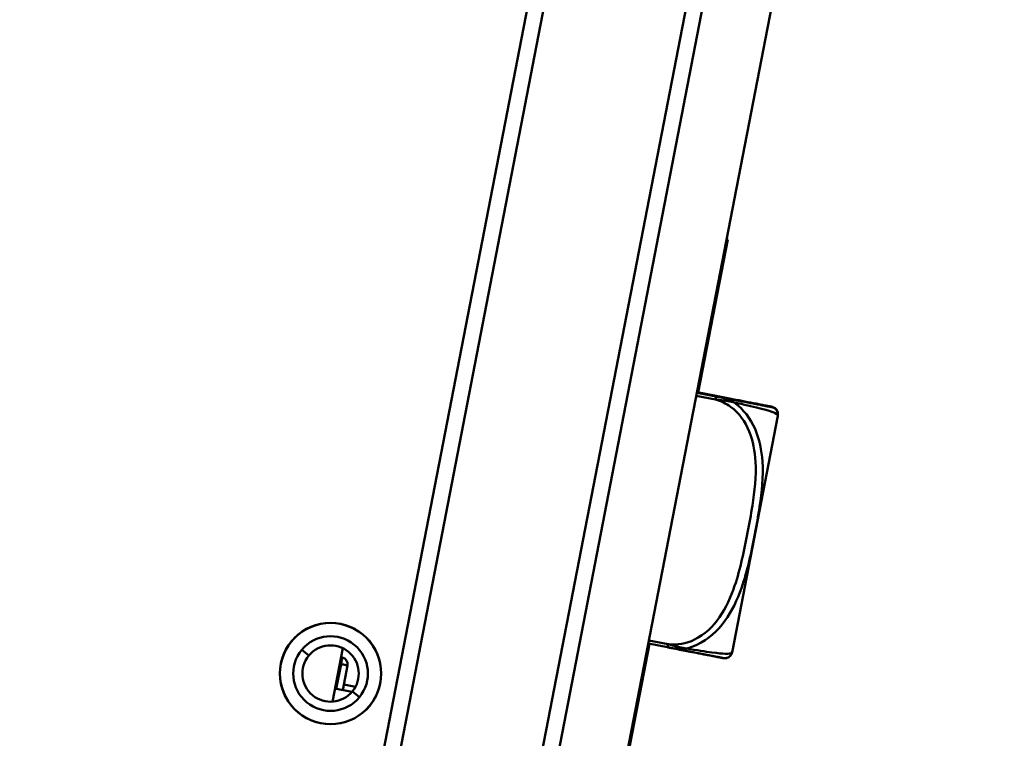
# Model space of a CAD drawing. Header units: inches. Extents: x 0.8 to 72.9, y -7.8 to 49.3.
# Tile 9 of 256: x 16.1 to 17.9, y 9.5 to 10.9. Entities that reach past the tile are written whole.
import ezdxf

# ---------------------------------------------------------------- set-up
doc = ezdxf.new("R2010")
doc.units = ezdxf.units.IN
doc.header["$MEASUREMENT"] = 0
for name, color, linetype, lineweight in [('Dimensions(ROSSANSI)', 7, 'Continuous', 25), ('Visible Edges(ROSSANSI)', 7, 'Continuous', 50), ('Visible Tangent Edges(ROSSANSI)', 7, 'Continuous', 50)]:
    doc.layers.add(name, color=color, linetype=linetype, lineweight=lineweight)
doc.styles.add('DEFAULT-ROSSANSI', font='arial.ttf')
doc.dimstyles.new('DEFAULT-ROSSANSI', dxfattribs={"dimtxt": 1, "dimasz": 0.098425, "dimexe": 0.125, "dimexo": 0.0625, "dimgap": 0.031496, "dimtad": 0, "dimtih": 1, "dimtoh": 1, "dimrnd": 1e-08, "dimzin": 0, "dimdsep": 46, "dimtxsty": 'DEFAULT-ROSSANSI', "dimcen": 0.09, "dimdle": 0.393701, "dimclrd": 7, "dimclre": 7, "dimclrt": 179, "dimadec": 0, "dimazin": 0, "dimtfac": 1, "dimtofl": 0, "dimtmove": 0, "dimatfit": 3, "dimfxl": 1, "dimtolj": 1, "dimtzin": 0, "dimlwd": 25, "dimlwe": 25, "dimarcsym": 0})

# ---------------------------------------------------------------- blocks, each defined once
blk = doc.blocks.new('*D7')
at = {"layer": 'Defpoints', "color": 0}
for p in [(17.4823, 26.6503), (2.7537, 7.6047), (15.8961, 5.0619)]:
    blk.add_point(p, dxfattribs=at)
at = {"layer": 'Dimensions(ROSSANSI)', "color": 7, "lineweight": 25}
for p, q in [((17.4209, 26.6622), (6.7143, 28.7337)), ((6.8183, 28.6133), (4.9255, 18.8296)), ((2.7724, 7.7013), (4.6653, 17.4849)), ((15.8347, 5.0738), (2.631, 7.6284))]:
    blk.add_line(p, q, dxfattribs=at)
at = {"layer": 'Dimensions(ROSSANSI)', "color": 7}
for points in [[(6.8022, 28.6164), (6.8345, 28.6102), (6.837, 28.7099)], [(2.7563, 7.7044), (2.7885, 7.6982), (2.7537, 7.6047)]]:
    blk.add_solid(points, dxfattribs=at)
at = {"layer": 'Dimensions(ROSSANSI)', "color": 179, "lineweight": 25, "insert": (0.7831, 18.7981), "char_height": 1, "attachment_point": 1, "style": 'DEFAULT-ROSSANSI'}
blk.add_mtext('\\A1;21.50 [546.0]', dxfattribs=at)
blk = doc.blocks.new('*D9')
at = {"layer": 'Defpoints', "color": 0}
for p in [(21.4897, 26.325), (16.1891, 4.5732), (19.9792, 2.9683)]:
    blk.add_point(p, dxfattribs=at)
at = {"layer": 'Dimensions(ROSSANSI)', "color": 7, "lineweight": 25}
for p, q in [((21.5472, 26.3006), (28.7105, 23.2674)), ((28.557, 23.2255), (24.572, 13.8146)), ((20.0176, 3.0589), (24.0026, 12.4698)), ((16.2466, 4.5489), (20.0943, 2.9196))]:
    blk.add_line(p, q, dxfattribs=at)
at = {"layer": 'Dimensions(ROSSANSI)', "color": 7}
for points in [[(28.5419, 23.2319), (28.5721, 23.2191), (28.5954, 23.3161)], [(20.0025, 3.0653), (20.0327, 3.0525), (19.9792, 2.9683)]]:
    blk.add_solid(points, dxfattribs=at)
at = {"layer": 'Dimensions(ROSSANSI)', "color": 179, "lineweight": 25, "insert": (20.275, 13.7831), "char_height": 1, "attachment_point": 1, "style": 'DEFAULT-ROSSANSI'}
blk.add_mtext('\\A1;22.10 [561.3]', dxfattribs=at)
blk = doc.blocks.new('*D12')
at = {"layer": 'Defpoints', "color": 0}
for p in [(19.7897, 29.9935), (13.8514, 26.4502), (21.411, 26.1392), (13.8514, 8.2867)]:
    blk.add_point(p, dxfattribs=at)
at = {"layer": 'Dimensions(ROSSANSI)', "color": 7, "lineweight": 25}
for p, q in [((13.8514, 26.5127), (13.8514, 30.9161)), ((21.4354, 26.1967), (22.6753, 29.1249))]:
    blk.add_line(p, q, dxfattribs=at)
for start, end in [(81.16585, 89.74941), (67.30059, 75.85919)]:
    blk.add_arc((13.8514, 8.2867), 22.5044, start, end, dxfattribs=at)
at = {"layer": 'Dimensions(ROSSANSI)', "color": 7}
for points in [[(13.9498, 30.7745), (13.9499, 30.8073), (13.8514, 30.7911)], [(22.5422, 29.0631), (22.5294, 29.0328), (22.6265, 29.0098)]]:
    blk.add_solid(points, dxfattribs=at)
at = {"layer": 'Dimensions(ROSSANSI)', "color": 179, "lineweight": 25, "insert": (17.339, 30.8522), "char_height": 1, "attachment_point": 1, "style": 'DEFAULT-ROSSANSI'}
blk.add_mtext('\\A1;23°', dxfattribs=at)
blk = doc.blocks.new('*D13')
at = {"layer": 'Defpoints', "color": 0}
for p in [(13.8514, 26.4502), (16.2887, 4.7595), (15.014, 1.2369), (13.8514, -7.8382)]:
    blk.add_point(p, dxfattribs=at)
at = {"layer": 'Dimensions(ROSSANSI)', "color": 7, "lineweight": 25}
for p, q in [((13.8514, 26.3877), (13.8514, 1.1861)), ((16.2769, 4.6981), (15.5656, 1.0218))]:
    blk.add_line(p, q, dxfattribs=at)
for start, end in [(90, 91.37691), (79.66637, 89.38363)]:
    blk.add_arc((13.8514, -7.8382), 9.1493, start, end, dxfattribs=at)
at = {"layer": 'Dimensions(ROSSANSI)', "color": 7}
for points in [[(13.9498, 1.2941), (13.9499, 1.327), (13.8514, 1.3111)], [(15.4956, 1.1788), (15.4896, 1.1466), (15.5893, 1.1445)]]:
    blk.add_solid(points, dxfattribs=at)
at = {"layer": 'Dimensions(ROSSANSI)', "color": 179, "lineweight": 25, "insert": (11.7324, 1.736), "char_height": 1, "attachment_point": 1, "style": 'DEFAULT-ROSSANSI'}
blk.add_mtext('\\A1;11°', dxfattribs=at)

msp = doc.modelspace()

# ---------------------------------------------------------------- linework, layer by layer
at = {"layer": 'Visible Edges(ROSSANSI)'}
for p, q in [((16.166, 4.7832), (19.4611, 21.8144)), ((16.2887, 4.7595), (19.5839, 21.7907)), ((19.1273, 21.7631), (16.2239, 6.7564)), ((16.259, 6.7801), (19.1511, 21.7279)), ((19.4044, 21.6789), (16.5123, 6.7311)), ((17.395, 10.4668), (17.3403, 10.1839)), ((17.393, 10.4672), (17.395, 10.4668)), ((17.3735, 10.1766), (17.3382, 10.1834)), ((17.3737, 10.1775), (17.3383, 10.1843)), ((17.3735, 10.1766), (17.3735, 10.1766)), ((17.3737, 10.1775), (17.3737, 10.1775)), ((17.4037, 9.7064), (17.4872, 10.1378)), ((17.4872, 10.1378), (17.4874, 10.1387)), ((17.2504, 9.7191), (17.1849, 9.3806)), ((17.2837, 9.7128), (17.2484, 9.7196)), ((17.2837, 9.7127), (17.2484, 9.7195)), ((16.6644, 9.6122), (16.6835, 9.7112)), ((17.2837, 9.7128), (17.2837, 9.7128)), ((17.2837, 9.7127), (17.2837, 9.7127)), ((17.4037, 9.7063), (17.4037, 9.7064)), ((16.6827, 9.6939), (16.6803, 9.6943)), ((16.6838, 9.6336), (16.6926, 9.6792)), ((16.6691, 9.6364), (16.7006, 9.6303)), ((16.7071, 9.6399), (16.6858, 9.6441))]:
    msp.add_line(p, q, dxfattribs=at)
msp.add_circle((16.661, 9.6642), 0.0937, dxfattribs=at)
for centre, radius, start, end in [((17.4582, 10.1434), 0.0295, 349.05, 354.922), ((17.4584, 10.1443), 0.0295, 349.05, 354.922), ((17.3641, 10.1518), 0.124, 354.922, 355.5035), ((17.3643, 10.1526), 0.124, 354.922, 355.5035), ((16.661, 9.6642), 0.0935, 320.5429, 140.5429), ((16.661, 9.6642), 0.0935, 140.5429, 320.5429), ((16.661, 9.6642), 0.069, 320.5429, 140.5429), ((16.661, 9.6642), 0.069, 140.5429, 320.5429), ((16.661, 9.6642), 0.0521, 320.5429, 140.5429), ((17.2843, 9.7393), 0.124, 342.5965, 343.178), ((17.2843, 9.7392), 0.124, 342.5965, 343.178), ((17.3748, 9.712), 0.0295, 343.178, 349.05), ((17.3747, 9.7119), 0.0295, 343.178, 349.05), ((16.661, 9.6642), 0.0521, 140.5429, 320.5429), ((16.6803, 9.6816), 0.0125, 349.05, 79.05)]:
    msp.add_arc(centre, radius, start, end, dxfattribs=at)
for points, knots in [([(17.3735, 10.1766), (17.3818, 10.175), (17.3901, 10.1734), (17.4062, 10.1703), (17.4139, 10.1688), (17.429, 10.1659), (17.436, 10.1645), (17.4457, 10.1626), (17.4492, 10.162), (17.4558, 10.1607), (17.4588, 10.1601), (17.4643, 10.159), (17.4666, 10.1586), (17.4722, 10.1575), (17.474, 10.1572), (17.4762, 10.1567), (17.4764, 10.1567), (17.4767, 10.1566), (17.4767, 10.1566), (17.4767, 10.1566), (17.4768, 10.1566), (17.4769, 10.1566), (17.4769, 10.1566), (17.4771, 10.1566), (17.4771, 10.1565), (17.4773, 10.1565), (17.4773, 10.1565), (17.4774, 10.1565), (17.4775, 10.1564), (17.4778, 10.1564), (17.478, 10.1563), (17.4786, 10.1561), (17.4789, 10.156), (17.4801, 10.1555), (17.4806, 10.1553), (17.4826, 10.1539), (17.4833, 10.1534), (17.4849, 10.1516), (17.4854, 10.1509), (17.4864, 10.1493), (17.4867, 10.1485), (17.4875, 10.1462), (17.4878, 10.1445), (17.4878, 10.1424), (17.4878, 10.1422), (17.4877, 10.142)], [-1.7373414, -1.7373414, -1.7373414, -1.7373414, -1.6729482, -1.6729482, -1.6044277, -1.6044277, -1.5249968, -1.5249968, -1.4740612, -1.4740612, -1.4130761, -1.4130761, -1.3424973, -1.3424973, -1.2013396, -1.2013396, -1.060182, -1.060182, -1.0458677, -1.0458677, -1.0387105, -1.0387105, -1.0351319, -1.0351319, -1.0341264, -1.0341264, -1.0336587, -1.0336587, -1.0329751, -1.0329751, -1.032406, -1.032406, -1.0320404, -1.0320404, -1.0317969, -1.0317969, -1.0316879, -1.0316879, -1.0316393, -1.0316393, -1.0316072, -1.0316072, -1.0315576, -1.0315576, -1.0315533, -1.0315533, -1.0315533, -1.0315533]), ([(17.3737, 10.1775), (17.382, 10.1759), (17.3903, 10.1743), (17.4063, 10.1712), (17.4141, 10.1697), (17.4292, 10.1667), (17.4361, 10.1654), (17.4459, 10.1635), (17.4493, 10.1628), (17.4559, 10.1616), (17.4589, 10.161), (17.4644, 10.1599), (17.4668, 10.1595), (17.4723, 10.1584), (17.4742, 10.158), (17.4764, 10.1576), (17.4765, 10.1576), (17.477, 10.1575), (17.4771, 10.1575), (17.4773, 10.1574), (17.4773, 10.1574), (17.4777, 10.1573), (17.4778, 10.1573), (17.478, 10.1572), (17.4781, 10.1572), (17.4784, 10.1571), (17.4786, 10.157), (17.4791, 10.1568), (17.4795, 10.1567), (17.4805, 10.1562), (17.481, 10.156), (17.4824, 10.155), (17.4831, 10.1545), (17.4847, 10.1529), (17.4853, 10.1522), (17.4863, 10.1506), (17.4867, 10.1498), (17.4876, 10.1476), (17.488, 10.1458), (17.4879, 10.1435), (17.4879, 10.1432), (17.4879, 10.1429)], [-1.7373181, -1.7373181, -1.7373181, -1.7373181, -1.6729242, -1.6729242, -1.6043995, -1.6043995, -1.5249608, -1.5249608, -1.474017, -1.474017, -1.4130168, -1.4130168, -1.3424441, -1.3424441, -1.2012986, -1.2012986, -1.0601532, -1.0601532, -1.045872, -1.045872, -1.0387314, -1.0387314, -1.0366366, -1.0366366, -1.0357033, -1.0357033, -1.0343484, -1.0343484, -1.0332338, -1.0332338, -1.0326006, -1.0326006, -1.0321591, -1.0321591, -1.0319515, -1.0319515, -1.0318195, -1.0318195, -1.0316206, -1.0316206, -1.0315908, -1.0315908, -1.0315908, -1.0315908]), ([(17.2837, 9.7128), (17.2921, 9.7112), (17.3004, 9.7095), (17.3164, 9.7064), (17.3241, 9.7049), (17.3392, 9.702), (17.3462, 9.7007), (17.356, 9.6988), (17.3594, 9.6981), (17.366, 9.6968), (17.369, 9.6963), (17.3745, 9.6952), (17.3768, 9.6948), (17.3824, 9.6937), (17.3843, 9.6933), (17.3864, 9.6929), (17.3867, 9.6928), (17.3869, 9.6928), (17.3869, 9.6928), (17.387, 9.6928), (17.387, 9.6928), (17.3871, 9.6928), (17.3872, 9.6928), (17.3874, 9.6927), (17.3874, 9.6927), (17.3875, 9.6927), (17.3876, 9.6927), (17.3877, 9.6927), (17.3878, 9.6927), (17.3881, 9.6926), (17.3883, 9.6926), (17.389, 9.6926), (17.3893, 9.6925), (17.3905, 9.6926), (17.3911, 9.6926), (17.3934, 9.6931), (17.3943, 9.6933), (17.3965, 9.6944), (17.3972, 9.6949), (17.3987, 9.696), (17.3993, 9.6966), (17.4009, 9.6984), (17.4018, 9.6999), (17.4025, 9.7019), (17.4026, 9.7021), (17.4026, 9.7022)], [-1.7373414, -1.7373414, -1.7373414, -1.7373414, -1.6729482, -1.6729482, -1.6044277, -1.6044277, -1.5249968, -1.5249968, -1.4740612, -1.4740612, -1.4130761, -1.4130761, -1.3424973, -1.3424973, -1.2013396, -1.2013396, -1.060182, -1.060182, -1.0458677, -1.0458677, -1.0387105, -1.0387105, -1.0351319, -1.0351319, -1.0341264, -1.0341264, -1.0336587, -1.0336587, -1.0329751, -1.0329751, -1.032406, -1.032406, -1.0320404, -1.0320404, -1.0317969, -1.0317969, -1.0316879, -1.0316879, -1.0316393, -1.0316393, -1.0316072, -1.0316072, -1.0315576, -1.0315576, -1.0315533, -1.0315533, -1.0315533, -1.0315533]), ([(17.2837, 9.7127), (17.292, 9.7111), (17.3004, 9.7094), (17.3164, 9.7063), (17.3241, 9.7048), (17.3392, 9.7019), (17.3462, 9.7006), (17.356, 9.6987), (17.3594, 9.698), (17.366, 9.6967), (17.369, 9.6962), (17.3745, 9.6951), (17.3768, 9.6947), (17.3824, 9.6936), (17.3843, 9.6932), (17.3864, 9.6928), (17.3867, 9.6927), (17.3869, 9.6927), (17.3869, 9.6927), (17.387, 9.6927), (17.387, 9.6927), (17.3871, 9.6927), (17.3871, 9.6927), (17.3873, 9.6926), (17.3874, 9.6926), (17.3875, 9.6926), (17.3875, 9.6926), (17.3877, 9.6926), (17.3878, 9.6926), (17.3881, 9.6925), (17.3883, 9.6925), (17.3889, 9.6925), (17.3892, 9.6924), (17.3905, 9.6925), (17.3911, 9.6925), (17.3934, 9.693), (17.3943, 9.6932), (17.3964, 9.6943), (17.3972, 9.6948), (17.3986, 9.6959), (17.3993, 9.6965), (17.4009, 9.6983), (17.4018, 9.6998), (17.4025, 9.7018), (17.4026, 9.702), (17.4026, 9.7021)], [-1.7373414, -1.7373414, -1.7373414, -1.7373414, -1.6729482, -1.6729482, -1.6044277, -1.6044277, -1.5249968, -1.5249968, -1.4740612, -1.4740612, -1.4130761, -1.4130761, -1.3424973, -1.3424973, -1.2013396, -1.2013396, -1.060182, -1.060182, -1.0458677, -1.0458677, -1.0387105, -1.0387105, -1.0351319, -1.0351319, -1.0341264, -1.0341264, -1.0336587, -1.0336587, -1.0329751, -1.0329751, -1.032406, -1.032406, -1.0320404, -1.0320404, -1.0317969, -1.0317969, -1.0316879, -1.0316879, -1.0316393, -1.0316393, -1.0316072, -1.0316072, -1.0315576, -1.0315576, -1.0315533, -1.0315533, -1.0315533, -1.0315533])]:
    msp.add_open_spline(points, degree=3, knots=knots, dxfattribs=at)
at = {"layer": 'Visible Tangent Edges(ROSSANSI)'}
for p, q in [((17.337, 10.1776), (17.3724, 10.1708)), ((17.3724, 10.1708), (17.3735, 10.1766)), ((17.3735, 10.1766), (17.3737, 10.1775)), ((17.403, 9.7034), (17.4876, 10.1408)), ((17.4876, 10.1408), (17.4878, 10.1416)), ((17.2484, 9.7196), (17.2837, 9.7128)), ((17.2484, 9.7195), (17.2837, 9.7127)), ((17.2849, 9.7186), (17.2495, 9.7254)), ((17.2837, 9.7128), (17.2849, 9.7186)), ((16.6208, 9.6973), (16.6078, 9.7081)), ((17.2837, 9.7127), (17.2837, 9.7128)), ((17.403, 9.7033), (17.403, 9.7034)), ((16.6803, 9.6816), (16.6715, 9.636)), ((16.6779, 9.6821), (16.6803, 9.6816)), ((16.6803, 9.6816), (16.6827, 9.6939)), ((16.7143, 9.6204), (16.7013, 9.6311))]:
    msp.add_line(p, q, dxfattribs=at)
msp.add_ellipse((16.6803, 9.6816), major_axis=(0.0123, -0.0024), ratio=0.000023, start_param=6.283185, end_param=7.853982, dxfattribs=at)
for points, knots in [([(17.4069, 10.1655), (17.405, 10.1667), (17.4031, 10.1677), (17.3989, 10.1697), (17.3967, 10.1706), (17.393, 10.1719), (17.3916, 10.1723), (17.3895, 10.173), (17.3888, 10.1732), (17.3869, 10.1737), (17.3858, 10.174), (17.3829, 10.1747), (17.3811, 10.1751), (17.3774, 10.1759), (17.3754, 10.1762), (17.3735, 10.1766)], [-0.00026741, -0.00026741, -0.00026741, -0.00026741, 0.01456352, 0.01456352, 0.03151317, 0.03151317, 0.04210669, 0.04210669, 0.04740346, 0.04740346, 0.05587828, 0.05587828, 0.06943799, 0.06943799, 0.08447257, 0.08447257, 0.08447257, 0.08447257]), ([(17.3927, 10.1729), (17.3919, 10.1732), (17.3911, 10.1734), (17.3896, 10.1739), (17.3889, 10.1741), (17.3871, 10.1746), (17.386, 10.1748), (17.3831, 10.1756), (17.3813, 10.1759), (17.3776, 10.1767), (17.3756, 10.1771), (17.3737, 10.1775)], [0.03609924, 0.03609924, 0.03609924, 0.03609924, 0.04210669, 0.04210669, 0.04740346, 0.04740346, 0.05587828, 0.05587828, 0.06943799, 0.06943799, 0.08444913, 0.08444913, 0.08444913, 0.08444913]), ([(17.3724, 10.1708), (17.3824, 10.1683), (17.3921, 10.1636), (17.4005, 10.1575), (17.416, 10.1462), (17.4275, 10.1299), (17.4348, 10.112), (17.4421, 10.0942), (17.4454, 10.075), (17.4464, 10.0558), (17.4479, 10.0287), (17.4448, 10.0015), (17.4406, 9.9747), (17.438, 9.958), (17.435, 9.9414), (17.4317, 9.9247), (17.4253, 9.8915), (17.4187, 9.8583), (17.4078, 9.8261), (17.3942, 9.7859), (17.3719, 9.7455), (17.3336, 9.7269), (17.3185, 9.7195), (17.3014, 9.7163), (17.2849, 9.7186)], [0.325731, 0.325731, 0.325731, 0.325731, 0.404774, 0.404774, 0.404774, 0.550532, 0.550532, 0.550532, 0.69629, 0.69629, 0.69629, 0.902598, 0.902598, 0.902598, 1.03154, 1.03154, 1.03154, 1.289425, 1.289425, 1.289425, 1.610774, 1.610774, 1.610774, 1.73735, 1.73735, 1.73735, 1.73735]), ([(17.3189, 9.7106), (17.3255, 9.7122), (17.332, 9.7145), (17.3382, 9.7174), (17.3811, 9.7372), (17.4057, 9.7803), (17.4203, 9.8219), (17.432, 9.8552), (17.4387, 9.8887), (17.4452, 9.9221), (17.4484, 9.9389), (17.4515, 9.9556), (17.454, 9.9726), (17.4582, 9.9998), (17.4612, 10.0279), (17.4592, 10.0565), (17.4578, 10.0767), (17.4538, 10.0971), (17.4455, 10.1164), (17.4371, 10.1355), (17.4242, 10.1532), (17.4069, 10.1655)], [-1.657319, -1.657319, -1.657319, -1.657319, -1.610774, -1.610774, -1.610774, -1.289425, -1.289425, -1.289425, -1.03154, -1.03154, -1.03154, -0.902598, -0.902598, -0.902598, -0.69629, -0.69629, -0.69629, -0.550532, -0.550532, -0.550532, -0.405761, -0.405761, -0.405761, -0.405761]), ([(17.3724, 10.1708), (17.3743, 10.1705), (17.3763, 10.1703), (17.3801, 10.1699), (17.3819, 10.1697), (17.3849, 10.1694), (17.3861, 10.1692), (17.388, 10.169), (17.3887, 10.169), (17.3909, 10.1687), (17.3923, 10.1685), (17.3962, 10.168), (17.3985, 10.1675), (17.4029, 10.1666), (17.4049, 10.1661), (17.4069, 10.1655)], [-0.0844808, -0.0844808, -0.0844808, -0.0844808, -0.06943799, -0.06943799, -0.05587828, -0.05587828, -0.04740346, -0.04740346, -0.04210669, -0.04210669, -0.03151317, -0.03151317, -0.01456352, -0.01456352, 0.00026741, 0.00026741, 0.00026741, 0.00026741]), ([(17.4069, 10.1655), (17.413, 10.1642), (17.4188, 10.163), (17.4242, 10.1618), (17.4616, 10.1534), (17.4769, 10.1483), (17.4829, 10.1454), (17.4877, 10.1431), (17.4877, 10.142), (17.4877, 10.142)], [-1.6573193, -1.6573193, -1.6573193, -1.6573193, -1.6107738, -1.6107738, -1.6107738, -1.2894252, -1.2894252, -1.2894252, -1.0315533, -1.0315533, -1.0315533, -1.0315533]), ([(17.3189, 9.7106), (17.3168, 9.7108), (17.3148, 9.7111), (17.3103, 9.7118), (17.308, 9.7124), (17.3043, 9.7133), (17.3028, 9.7136), (17.3007, 9.7142), (17.3, 9.7144), (17.2982, 9.7149), (17.2971, 9.7152), (17.2942, 9.7161), (17.2924, 9.7166), (17.2887, 9.7176), (17.2868, 9.7181), (17.2849, 9.7186)], [-0.00026741, -0.00026741, -0.00026741, -0.00026741, 0.01456352, 0.01456352, 0.03151317, 0.03151317, 0.04210669, 0.04210669, 0.04740346, 0.04740346, 0.05587828, 0.05587828, 0.06943799, 0.06943799, 0.0844808, 0.0844808, 0.0844808, 0.0844808]), ([(17.2837, 9.7128), (17.2857, 9.7124), (17.2876, 9.712), (17.2914, 9.7113), (17.2932, 9.711), (17.2962, 9.7106), (17.2973, 9.7105), (17.2992, 9.7103), (17.2999, 9.7102), (17.3021, 9.71), (17.3036, 9.7099), (17.3075, 9.7097), (17.3099, 9.7097), (17.3145, 9.71), (17.3167, 9.7102), (17.3189, 9.7106)], [-0.0844808, -0.0844808, -0.0844808, -0.0844808, -0.06943799, -0.06943799, -0.05587828, -0.05587828, -0.04740346, -0.04740346, -0.04210669, -0.04210669, -0.03151317, -0.03151317, -0.01456352, -0.01456352, 0.00026741, 0.00026741, 0.00026741, 0.00026741]), ([(17.2837, 9.7128), (17.2939, 9.7108), (17.3041, 9.7088), (17.3134, 9.707), (17.3304, 9.7037), (17.3445, 9.701), (17.3549, 9.699), (17.3653, 9.697), (17.3721, 9.6957), (17.3766, 9.6948), (17.383, 9.6936), (17.3851, 9.6932), (17.3861, 9.693), (17.3867, 9.6928), (17.3869, 9.6928), (17.3869, 9.6928), (17.3869, 9.6928), (17.3867, 9.6929), (17.3822, 9.6937), (17.3765, 9.6948), (17.3626, 9.6975), (17.3292, 9.704), (17.316, 9.7065), (17.3001, 9.7096), (17.2837, 9.7128)], [0.325731, 0.325731, 0.325731, 0.325731, 0.404774, 0.404774, 0.404774, 0.550532, 0.550532, 0.550532, 0.69629, 0.69629, 0.69629, 0.902598, 0.902598, 0.902598, 1.03154, 1.03154, 1.03154, 1.289425, 1.289425, 1.289425, 1.610774, 1.610774, 1.610774, 1.73735, 1.73735, 1.73735, 1.73735]), ([(17.2837, 9.7127), (17.2857, 9.7123), (17.2876, 9.7119), (17.2905, 9.7114), (17.2915, 9.7112), (17.2924, 9.7111)], [-0.0844808, -0.0844808, -0.0844808, -0.0844808, -0.06943799, -0.06943799, -0.06237861, -0.06237861, -0.06237861, -0.06237861]), ([(17.2837, 9.7127), (17.2939, 9.7107), (17.3041, 9.7087), (17.3133, 9.7069), (17.3304, 9.7036), (17.3445, 9.7009), (17.3549, 9.6989), (17.3653, 9.6969), (17.372, 9.6956), (17.3766, 9.6947), (17.383, 9.6935), (17.3851, 9.6931), (17.3861, 9.6929), (17.3867, 9.6927), (17.3869, 9.6927), (17.3869, 9.6927), (17.3869, 9.6927), (17.3866, 9.6928), (17.3821, 9.6936), (17.3765, 9.6947), (17.3626, 9.6974), (17.3292, 9.7039), (17.316, 9.7064), (17.3, 9.7095), (17.2837, 9.7127)], [0.325731, 0.325731, 0.325731, 0.325731, 0.404774, 0.404774, 0.404774, 0.550532, 0.550532, 0.550532, 0.69629, 0.69629, 0.69629, 0.902598, 0.902598, 0.902598, 1.03154, 1.03154, 1.03154, 1.289425, 1.289425, 1.289425, 1.610774, 1.610774, 1.610774, 1.73735, 1.73735, 1.73735, 1.73735]), ([(17.4026, 9.7022), (17.4026, 9.7022), (17.4026, 9.7022), (17.4026, 9.7022), (17.4026, 9.7022), (17.4024, 9.702), (17.4016, 9.7017), (17.4004, 9.7013), (17.3978, 9.7006), (17.3904, 9.7009), (17.3851, 9.701), (17.3773, 9.7017), (17.3655, 9.7032), (17.3538, 9.7048), (17.3379, 9.7073), (17.3189, 9.7106)], [-1.0315533, -1.0315533, -1.0315533, -1.0315533, -1.0315402, -1.0315402, -1.0315402, -0.9025977, -0.9025977, -0.9025977, -0.6962896, -0.6962896, -0.6962896, -0.5505317, -0.5505317, -0.5505317, -0.4057611, -0.4057611, -0.4057611, -0.4057611]), ([(17.4026, 9.7021), (17.4026, 9.7021), (17.4026, 9.7021), (17.4026, 9.7021), (17.4026, 9.7021), (17.4026, 9.7021), (17.4026, 9.7021)], [-1.03155333, -1.03155333, -1.03155333, -1.03155333, -1.03154019, -1.03154019, -1.03154019, -1.01410144, -1.01410144, -1.01410144, -1.01410144])]:
    msp.add_open_spline(points, degree=3, knots=knots, dxfattribs=at)
msp.add_open_spline([(17.4878, 10.1431), (17.4879, 10.143), (17.4879, 10.1429), (17.4879, 10.1429)], degree=3, dxfattribs=at)

# ---------------------------------------------------------------- dimensions: what is measured, and where the dimension line sits
at = {"layer": 'Dimensions(ROSSANSI)', "color": 7, "lineweight": 25}
for base, center, p1, picture, middle in [((19.7897, 29.9935), (13.8514, 8.2867), (21.411, 26.1392), '*D12', (18.3285, 30.3413)), ((15.014, 1.2369), (13.8514, -7.8382), (16.2887, 4.7595), '*D13', (12.6662, 1.234))]:
    dim = msp.add_angular_dim_3p(base=base, center=center, p1=p1, p2=(13.8514, 26.4502), dimstyle='DEFAULT-ROSSANSI', override={"dimadec": 0, "dimtp": 0, "dimtm": 0, "dimtdec": 0}, dxfattribs=at)
    dim.commit()
    dim.dimension.update_dxf_attribs({"geometry": picture, "text_midpoint": middle, "dimtype": 165})
for base, p1, p2, angle, picture, middle in [((2.7537, 7.6047), (17.4823, 26.6503), (15.8961, 5.0619), 79.05, '*D7', (4.7954, 18.1573)), ((19.9792, 2.9683), (21.4897, 26.325), (16.1891, 4.5732), 67.05, '*D9', (24.2873, 13.1422))]:
    dim = msp.add_linear_dim(base=base, p1=p1, p2=p2, angle=angle, dimstyle='DEFAULT-ROSSANSI', override={"dimdec": 2, "dimtp": 0, "dimtm": 0, "dimtdec": 2, "dimatfit": 1}, dxfattribs=at)
    dim.commit()
    dim.dimension.update_dxf_attribs({"geometry": picture, "text_midpoint": middle, "dimtype": 160})

doc.saveas('drawing.dxf')
